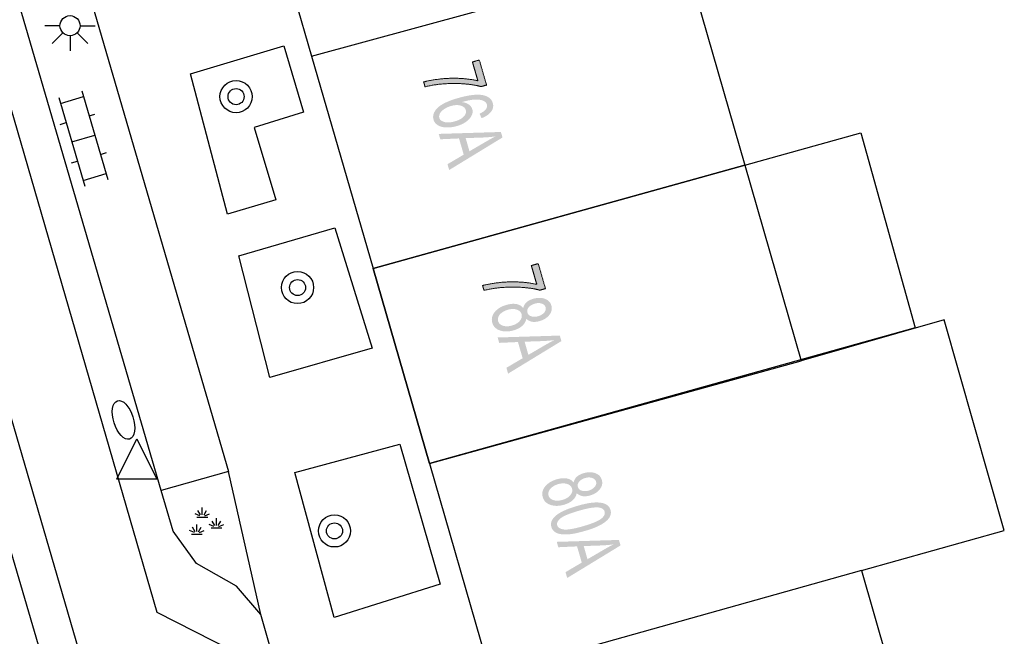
# Model space of a CAD drawing. Header units: metres. Extents: x 134521 to 134907, y 396000 to 396359.
# Tile 114 of 135: x 134858 to 134882, y 396227 to 396242. Entities that reach past the tile are written whole.
import ezdxf

# ---------------------------------------------------------------- set-up
doc = ezdxf.new("R2010")
doc.units = ezdxf.units.M
doc.header["$MEASUREMENT"] = 0

msp = doc.modelspace()

# ---------------------------------------------------------------- hatches: boundary and pattern name
at = {"linetype": 'Continuous', "lineweight": 0, "extrusion": (0, 0, -1)}
h = msp.add_hatch(color=251, dxfattribs=at)
edge = h.paths.add_edge_path()
edge.add_line((-134869.227, 396241.154), (-134869.398, 396241.203))
edge.add_line((-134869.398, 396241.203), (-134869.578, 396240.581))
edge.add_line((-134869.578, 396240.581), (-134869.44, 396240.541))
edge.add_spline(control_points=[(-134869.44, 396240.541), (-134869.267, 396240.591), (-134868.998, 396240.611), (-134868.729, 396240.63), (-134868.459, 396240.605), (-134868.267, 396240.588), (-134868.049, 396240.536)], knot_values=[0, 0, 0, 0.333333, 0.333333, 0.666667, 0.666667, 1, 1, 1], degree=2, periodic=0)
edge.add_line((-134868.049, 396240.536), (-134868.014, 396240.657))
edge.add_spline(control_points=[(-134868.014, 396240.657), (-134868.185, 396240.704), (-134868.438, 396240.732), (-134868.691, 396240.759), (-134868.938, 396240.744), (-134869.184, 396240.729), (-134869.363, 396240.684)], knot_values=[0, 0, 0, 0.333333, 0.333333, 0.666667, 0.666667, 1, 1, 1], degree=2, periodic=0)
edge.add_line((-134869.363, 396240.684), (-134869.227, 396241.154))
h = msp.add_hatch(color=251, dxfattribs=at)
edge = h.paths.add_edge_path()
edge.add_line((-134869.454, 396239.755), (-134869.406, 396239.868))
edge.add_spline(control_points=[(-134869.406, 396239.868), (-134869.506, 396239.914), (-134869.545, 396239.957), (-134869.607, 396240.027), (-134869.587, 396240.097), (-134869.57, 396240.154), (-134869.511, 396240.183), (-134869.434, 396240.221), (-134869.307, 396240.219), (-134869.181, 396240.218), (-134868.964, 396240.156), (-134869.074, 396240.142), (-134869.139, 396240.094), (-134869.204, 396240.046), (-134869.224, 396239.978), (-134869.258, 396239.86), (-134869.152, 396239.739), (-134869.046, 396239.619), (-134868.839, 396239.559), (-134868.704, 396239.52), (-134868.576, 396239.525), (-134868.448, 396239.53), (-134868.367, 396239.581), (-134868.285, 396239.631), (-134868.26, 396239.718), (-134868.217, 396239.865), (-134868.353, 396240.005), (-134868.489, 396240.145), (-134868.862, 396240.254), (-134869.279, 396240.374), (-134869.499, 396240.326), (-134869.69, 396240.284), (-134869.734, 396240.132), (-134869.767, 396240.019), (-134869.692, 396239.918), (-134869.618, 396239.818), (-134869.454, 396239.755)], knot_values=[0, 0, 0, 0.055556, 0.055556, 0.111111, 0.111111, 0.166667, 0.166667, 0.222222, 0.222222, 0.277778, 0.277778, 0.333333, 0.333333, 0.388889, 0.388889, 0.444444, 0.444444, 0.5, 0.5, 0.555556, 0.555556, 0.611111, 0.611111, 0.666667, 0.666667, 0.722222, 0.722222, 0.777778, 0.777778, 0.833333, 0.833333, 0.888889, 0.888889, 0.944444, 0.944444, 1, 1, 1], degree=2, periodic=0)
edge = h.paths.add_edge_path(flags=16)
edge.add_spline(control_points=[(-134868.694, 396240.058), (-134868.602, 396240.032), (-134868.526, 396239.981), (-134868.45, 396239.931), (-134868.42, 396239.872), (-134868.389, 396239.813), (-134868.404, 396239.762), (-134868.426, 396239.687), (-134868.532, 396239.66), (-134868.638, 396239.632), (-134868.793, 396239.677), (-134868.943, 396239.721), (-134869.014, 396239.798), (-134869.084, 396239.876), (-134869.061, 396239.957), (-134869.038, 396240.037), (-134868.936, 396240.068), (-134868.833, 396240.098), (-134868.694, 396240.058)], knot_values=[0, 0, 0, 0.111111, 0.111111, 0.222222, 0.222222, 0.333333, 0.333333, 0.444444, 0.444444, 0.555556, 0.555556, 0.666667, 0.666667, 0.777778, 0.777778, 0.888889, 0.888889, 1, 1, 1], degree=2, periodic=0)
h = msp.add_hatch(color=251, dxfattribs=at)
h.paths.add_polyline_path([(-134868.649, 396238.465), (-134869.976, 396239.275), (-134869.936, 396239.412), (-134868.389, 396239.364), (-134868.428, 396239.23), (-134868.894, 396239.251), (-134869.011, 396238.848), (-134868.607, 396238.61)])
edge = h.paths.add_edge_path(flags=16)
edge.add_line((-134869.06, 396239.259), (-134869.154, 396238.932))
edge.add_line((-134869.154, 396238.932), (-134869.525, 396239.149))
edge.add_spline(control_points=[(-134869.525, 396239.149), (-134869.694, 396239.247), (-134869.804, 396239.303), (-134869.66, 396239.282), (-134869.513, 396239.275)], knot_values=[0, 0, 0, 0.5, 0.5, 1, 1, 1], degree=2, periodic=0)
edge.add_line((-134869.513, 396239.275), (-134869.06, 396239.259))
h = msp.add_hatch(color=251, dxfattribs=at)
edge = h.paths.add_edge_path()
edge.add_line((-134870.693, 396236.087), (-134870.864, 396236.136))
edge.add_line((-134870.864, 396236.136), (-134871.044, 396235.514))
edge.add_line((-134871.044, 396235.514), (-134870.906, 396235.474))
edge.add_spline(control_points=[(-134870.906, 396235.474), (-134870.733, 396235.524), (-134870.464, 396235.544), (-134870.195, 396235.563), (-134869.925, 396235.538), (-134869.733, 396235.521), (-134869.515, 396235.469)], knot_values=[0, 0, 0, 0.333333, 0.333333, 0.666667, 0.666667, 1, 1, 1], degree=2, periodic=0)
edge.add_line((-134869.515, 396235.469), (-134869.48, 396235.59))
edge.add_spline(control_points=[(-134869.48, 396235.59), (-134869.651, 396235.637), (-134869.904, 396235.665), (-134870.157, 396235.692), (-134870.404, 396235.677), (-134870.65, 396235.662), (-134870.829, 396235.617)], knot_values=[0, 0, 0, 0.333333, 0.333333, 0.666667, 0.666667, 1, 1, 1], degree=2, periodic=0)
edge.add_line((-134870.829, 396235.617), (-134870.693, 396236.087))
h = msp.add_hatch(color=251, dxfattribs=at)
edge = h.paths.add_edge_path()
edge.add_spline(control_points=[(-134870.49, 396235.03), (-134870.509, 396235.116), (-134870.573, 396235.173), (-134870.637, 396235.23), (-134870.741, 396235.26), (-134870.898, 396235.306), (-134871.027, 396235.261), (-134871.156, 396235.217), (-134871.192, 396235.092), (-134871.228, 396234.967), (-134871.141, 396234.858), (-134871.054, 396234.75), (-134870.897, 396234.705), (-134870.797, 396234.676), (-134870.713, 396234.689), (-134870.628, 396234.703), (-134870.567, 396234.763), (-134870.55, 396234.662), (-134870.467, 396234.587), (-134870.384, 396234.513), (-134870.25, 396234.474), (-134870.065, 396234.421), (-134869.914, 396234.472), (-134869.763, 396234.522), (-134869.722, 396234.664), (-134869.681, 396234.806), (-134869.782, 396234.93), (-134869.883, 396235.054), (-134870.072, 396235.108), (-134870.213, 396235.149), (-134870.321, 396235.129), (-134870.43, 396235.109), (-134870.49, 396235.03)], knot_values=[0, 0, 0, 0.0625, 0.0625, 0.125, 0.125, 0.1875, 0.1875, 0.25, 0.25, 0.3125, 0.3125, 0.375, 0.375, 0.4375, 0.4375, 0.5, 0.5, 0.5625, 0.5625, 0.625, 0.625, 0.6875, 0.6875, 0.75, 0.75, 0.8125, 0.8125, 0.875, 0.875, 0.9375, 0.9375, 1, 1, 1], degree=2, periodic=0)
edge = h.paths.add_edge_path(flags=16)
edge.add_spline(control_points=[(-134870.106, 396234.987), (-134870.03, 396234.965), (-134869.966, 396234.92), (-134869.902, 396234.876), (-134869.877, 396234.818), (-134869.852, 396234.759), (-134869.867, 396234.705), (-134869.892, 396234.621), (-134869.989, 396234.59), (-134870.087, 396234.559), (-134870.213, 396234.595), (-134870.341, 396234.632), (-134870.408, 396234.713), (-134870.475, 396234.793), (-134870.45, 396234.878), (-134870.426, 396234.962), (-134870.328, 396234.992), (-134870.23, 396235.022), (-134870.106, 396234.987)], knot_values=[0, 0, 0, 0.111111, 0.111111, 0.222222, 0.222222, 0.333333, 0.333333, 0.444444, 0.444444, 0.555556, 0.555556, 0.666667, 0.666667, 0.777778, 0.777778, 0.888889, 0.888889, 1, 1, 1], degree=2, periodic=0)
edge = h.paths.add_edge_path(flags=16)
edge.add_spline(control_points=[(-134870.783, 396235.14), (-134870.681, 396235.111), (-134870.628, 396235.049), (-134870.576, 396234.987), (-134870.597, 396234.917), (-134870.616, 396234.848), (-134870.693, 396234.824), (-134870.77, 396234.799), (-134870.863, 396234.826), (-134870.96, 396234.855), (-134871.014, 396234.918), (-134871.067, 396234.982), (-134871.048, 396235.049), (-134871.028, 396235.116), (-134870.951, 396235.141), (-134870.873, 396235.167), (-134870.783, 396235.14)], knot_values=[0, 0, 0, 0.125, 0.125, 0.25, 0.25, 0.375, 0.375, 0.5, 0.5, 0.625, 0.625, 0.75, 0.75, 0.875, 0.875, 1, 1, 1], degree=2, periodic=0)
h = msp.add_hatch(color=251, dxfattribs=at)
h.paths.add_polyline_path([(-134870.115, 396233.398), (-134871.442, 396234.208), (-134871.402, 396234.345), (-134869.855, 396234.297), (-134869.894, 396234.163), (-134870.36, 396234.184), (-134870.477, 396233.781), (-134870.073, 396233.543)])
edge = h.paths.add_edge_path(flags=16)
edge.add_line((-134870.526, 396234.192), (-134870.62, 396233.865))
edge.add_line((-134870.62, 396233.865), (-134870.991, 396234.082))
edge.add_spline(control_points=[(-134870.991, 396234.082), (-134871.16, 396234.18), (-134871.27, 396234.236), (-134871.126, 396234.215), (-134870.979, 396234.208)], knot_values=[0, 0, 0, 0.5, 0.5, 1, 1, 1], degree=2, periodic=0)
edge.add_line((-134870.979, 396234.208), (-134870.526, 396234.192))
h = msp.add_hatch(color=251, dxfattribs=at)
edge = h.paths.add_edge_path()
edge.add_spline(control_points=[(-134871.745, 396230.69), (-134871.764, 396230.776), (-134871.828, 396230.833), (-134871.892, 396230.89), (-134871.996, 396230.92), (-134872.153, 396230.966), (-134872.282, 396230.921), (-134872.411, 396230.877), (-134872.447, 396230.752), (-134872.483, 396230.627), (-134872.396, 396230.518), (-134872.309, 396230.41), (-134872.152, 396230.365), (-134872.052, 396230.336), (-134871.968, 396230.349), (-134871.883, 396230.363), (-134871.822, 396230.423), (-134871.805, 396230.322), (-134871.722, 396230.247), (-134871.639, 396230.173), (-134871.505, 396230.134), (-134871.32, 396230.081), (-134871.169, 396230.132), (-134871.018, 396230.182), (-134870.977, 396230.324), (-134870.936, 396230.466), (-134871.037, 396230.59), (-134871.138, 396230.714), (-134871.327, 396230.768), (-134871.468, 396230.809), (-134871.576, 396230.789), (-134871.685, 396230.769), (-134871.745, 396230.69)], knot_values=[0, 0, 0, 0.0625, 0.0625, 0.125, 0.125, 0.1875, 0.1875, 0.25, 0.25, 0.3125, 0.3125, 0.375, 0.375, 0.4375, 0.4375, 0.5, 0.5, 0.5625, 0.5625, 0.625, 0.625, 0.6875, 0.6875, 0.75, 0.75, 0.8125, 0.8125, 0.875, 0.875, 0.9375, 0.9375, 1, 1, 1], degree=2, periodic=0)
edge = h.paths.add_edge_path(flags=16)
edge.add_spline(control_points=[(-134871.361, 396230.647), (-134871.285, 396230.625), (-134871.221, 396230.58), (-134871.157, 396230.536), (-134871.132, 396230.478), (-134871.107, 396230.42), (-134871.122, 396230.365), (-134871.147, 396230.281), (-134871.244, 396230.25), (-134871.342, 396230.219), (-134871.468, 396230.255), (-134871.596, 396230.292), (-134871.663, 396230.373), (-134871.73, 396230.453), (-134871.705, 396230.538), (-134871.681, 396230.622), (-134871.583, 396230.652), (-134871.485, 396230.682), (-134871.361, 396230.647)], knot_values=[0, 0, 0, 0.111111, 0.111111, 0.222222, 0.222222, 0.333333, 0.333333, 0.444444, 0.444444, 0.555556, 0.555556, 0.666667, 0.666667, 0.777778, 0.777778, 0.888889, 0.888889, 1, 1, 1], degree=2, periodic=0)
edge = h.paths.add_edge_path(flags=16)
edge.add_spline(control_points=[(-134872.038, 396230.801), (-134871.936, 396230.771), (-134871.883, 396230.709), (-134871.831, 396230.647), (-134871.852, 396230.577), (-134871.871, 396230.509), (-134871.948, 396230.484), (-134872.025, 396230.46), (-134872.118, 396230.487), (-134872.215, 396230.515), (-134872.268, 396230.578), (-134872.322, 396230.642), (-134872.303, 396230.709), (-134872.283, 396230.776), (-134872.205, 396230.801), (-134872.128, 396230.827), (-134872.038, 396230.801)], knot_values=[0, 0, 0, 0.125, 0.125, 0.25, 0.25, 0.375, 0.375, 0.5, 0.5, 0.625, 0.625, 0.75, 0.75, 0.875, 0.875, 1, 1, 1], degree=2, periodic=0)
h = msp.add_hatch(color=251, dxfattribs=at)
edge = h.paths.add_edge_path()
edge.add_spline(control_points=[(-134871.837, 396230.106), (-134872.092, 396230.18), (-134872.258, 396230.19), (-134872.424, 396230.2), (-134872.529, 396230.155), (-134872.633, 396230.111), (-134872.663, 396230.006), (-134872.685, 396229.929), (-134872.656, 396229.857), (-134872.626, 396229.785), (-134872.549, 396229.722), (-134872.472, 396229.658), (-134872.352, 396229.6), (-134872.232, 396229.542), (-134872.018, 396229.48), (-134871.765, 396229.407), (-134871.599, 396229.396), (-134871.433, 396229.386), (-134871.328, 396229.43), (-134871.223, 396229.475), (-134871.193, 396229.58), (-134871.152, 396229.719), (-134871.278, 396229.841), (-134871.431, 396229.988), (-134871.837, 396230.106)], knot_values=[0, 0, 0, 0.083333, 0.083333, 0.166667, 0.166667, 0.25, 0.25, 0.333333, 0.333333, 0.416667, 0.416667, 0.5, 0.5, 0.583333, 0.583333, 0.666667, 0.666667, 0.75, 0.75, 0.833333, 0.833333, 0.916667, 0.916667, 1, 1, 1], degree=2, periodic=0)
edge = h.paths.add_edge_path(flags=16)
edge.add_spline(control_points=[(-134871.872, 396229.984), (-134871.517, 396229.881), (-134871.415, 396229.792), (-134871.314, 396229.703), (-134871.338, 396229.622), (-134871.361, 396229.541), (-134871.495, 396229.52), (-134871.628, 396229.499), (-134871.983, 396229.601), (-134872.339, 396229.705), (-134872.44, 396229.793), (-134872.541, 396229.882), (-134872.517, 396229.965), (-134872.493, 396230.046), (-134872.376, 396230.065), (-134872.227, 396230.087), (-134871.872, 396229.984)], knot_values=[0, 0, 0, 0.125, 0.125, 0.25, 0.25, 0.375, 0.375, 0.5, 0.5, 0.625, 0.625, 0.75, 0.75, 0.875, 0.875, 1, 1, 1], degree=2, periodic=0)
h = msp.add_hatch(color=251, dxfattribs=at)
h.paths.add_polyline_path([(-134871.586, 396228.312), (-134872.913, 396229.122), (-134872.873, 396229.259), (-134871.326, 396229.211), (-134871.365, 396229.077), (-134871.831, 396229.098), (-134871.948, 396228.695), (-134871.544, 396228.457)])
edge = h.paths.add_edge_path(flags=16)
edge.add_line((-134871.997, 396229.106), (-134872.091, 396228.779))
edge.add_line((-134872.091, 396228.779), (-134872.462, 396228.996))
edge.add_spline(control_points=[(-134872.462, 396228.996), (-134872.631, 396229.094), (-134872.741, 396229.15), (-134872.597, 396229.129), (-134872.45, 396229.122)], knot_values=[0, 0, 0, 0.5, 0.5, 1, 1, 1], degree=2, periodic=0)
edge.add_line((-134872.45, 396229.122), (-134871.997, 396229.106))

# ---------------------------------------------------------------- linework, layer by layer
at = {"color": 251}
for p, q in [((134861.379, 396227.456), (134854.818, 396250.102)), ((134857.563, 396250.135), (134863.154, 396230.965)), ((134861.485, 396230.49), (134855.881, 396249.692)), ((134852.744, 396249.476), (134859.943, 396224.744)), ((134863.76, 396246.37), (134865.227, 396241.298)), ((134865.227, 396241.298), (134874.49, 396243.845)), ((134874.49, 396243.845), (134876.004, 396238.586)), ((134859.43, 396223.22), (134853.53, 396243.35)), ((134858.964, 396242.057), (134858.589, 396242.057)), ((134859.464, 396242.057), (134859.839, 396242.057)), ((134859.037, 396241.88), (134858.772, 396241.615)), ((134859.214, 396241.807), (134859.214, 396241.432)), ((134859.656, 396241.615), (134859.391, 396241.88)), ((134862.21, 396240.861), (134864.538, 396241.557)), ((134864.538, 396241.557), (134865.021, 396239.907)), ((134865.227, 396241.298), (134866.756, 396236.013)), ((134863.136, 396237.364), (134862.21, 396240.861)), ((134859.507, 396240.438), (134860.158, 396238.232)), ((134858.932, 396240.268), (134859.583, 396238.062)), ((134858.974, 396240.124), (134859.55, 396240.294)), ((134859.691, 396239.814), (134859.835, 396239.857)), ((134865.021, 396239.907), (134863.799, 396239.522)), ((134858.972, 396239.602), (134859.116, 396239.645)), ((134859.257, 396239.165), (134859.833, 396239.335)), ((134863.799, 396239.522), (134864.335, 396237.721)), ((134876.004, 396238.586), (134878.894, 396239.39)), ((134878.894, 396239.39), (134880.245, 396234.535)), ((134859.974, 396238.855), (134860.118, 396238.898)), ((134859.255, 396238.643), (134859.399, 396238.686)), ((134876.004, 396238.586), (134866.756, 396236.013)), ((134866.756, 396236.013), (134876.004, 396238.586)), ((134876.004, 396238.586), (134877.406, 396233.715)), ((134859.54, 396238.206), (134860.116, 396238.376)), ((134864.335, 396237.721), (134863.136, 396237.364)), ((134863.413, 396236.328), (134865.804, 396237.03)), ((134865.804, 396237.03), (134866.73, 396234.029)), ((134864.189, 396233.303), (134863.413, 396236.328)), ((134866.756, 396236.013), (134868.158, 396231.165)), ((134868.158, 396231.165), (134866.756, 396236.013)), ((134880.962, 396234.734), (134877.406, 396233.715)), ((134882.462, 396229.495), (134880.962, 396234.734)), ((134880.245, 396234.535), (134868.158, 396231.165)), ((134866.73, 396234.029), (134864.189, 396233.303)), ((134868.158, 396231.165), (134877.406, 396233.715)), ((134860.377, 396230.771), (134860.877, 396231.771)), ((134860.877, 396231.771), (134861.377, 396230.771)), ((134864.811, 396230.939), (134867.417, 396231.646)), ((134867.417, 396231.646), (134868.428, 396228.155)), ((134868.158, 396231.165), (134869.678, 396225.911)), ((134861.377, 396230.771), (134860.377, 396230.771)), ((134863.154, 396230.965), (134861.485, 396230.49)), ((134863.96, 396227.4), (134863.154, 396230.965)), ((134865.788, 396227.325), (134864.811, 396230.939)), ((134861.78, 396229.48), (134861.485, 396230.49)), ((134862.506, 396229.883), (134862.506, 396230.062)), ((134862.443, 396229.858), (134862.325, 396229.909)), ((134862.371, 396229.822), (134862.641, 396229.822)), ((134862.462, 396229.88), (134862.397, 396229.991)), ((134862.549, 396229.88), (134862.614, 396229.991)), ((134862.568, 396229.858), (134862.686, 396229.909)), ((134862.858, 396229.62), (134862.858, 396229.799)), ((134862.327, 396229.463), (134862.262, 396229.574)), ((134862.37, 396229.466), (134862.37, 396229.645)), ((134862.414, 396229.463), (134862.479, 396229.574)), ((134862.796, 396229.595), (134862.678, 396229.646)), ((134862.723, 396229.559), (134862.994, 396229.559)), ((134862.815, 396229.617), (134862.75, 396229.728)), ((134862.902, 396229.617), (134862.967, 396229.728)), ((134862.921, 396229.595), (134863.039, 396229.646)), ((134862.36, 396228.67), (134861.78, 396229.48)), ((134862.308, 396229.441), (134862.19, 396229.492)), ((134862.235, 396229.405), (134862.506, 396229.405)), ((134862.433, 396229.441), (134862.551, 396229.492)), ((134878.907, 396228.502), (134882.462, 396229.495)), ((134863.36, 396228.11), (134862.36, 396228.67)), ((134878.907, 396228.502), (134869.678, 396225.911)), ((134878.907, 396228.502), (134880.451, 396223.137)), ((134863.96, 396227.4), (134863.36, 396228.11)), ((134868.428, 396228.155), (134865.788, 396227.325)), ((134863.256, 396226.496), (134861.379, 396227.456)), ((134870.72, 396204.36), (134863.96, 396227.4))]:
    msp.add_line(p, q, dxfattribs=at)
for centre, radius in [((134859.214, 396242.057), 0.25), ((134863.346, 396240.291), 0.4), ((134863.346, 396240.291), 0.2), ((134864.876, 396235.54), 0.4), ((134864.876, 396235.54), 0.2), ((134865.795, 396229.483), 0.4), ((134865.795, 396229.483), 0.2)]:
    msp.add_circle(centre, radius, dxfattribs=at)
msp.add_ellipse((134860.545, 396232.247), major_axis=(0.15, -0.477), ratio=0.493984, dxfattribs=at)
at = {"color": 251, "linetype": 'Continuous', "lineweight": 0}
for points in [[(134869.227, 396241.154), (134869.312, 396241.178), (134869.398, 396241.203), (134869.488, 396240.892), (134869.578, 396240.581), (134869.509, 396240.561), (134869.44, 396240.541), (134869.267, 396240.591), (134868.998, 396240.611), (134868.729, 396240.63), (134868.459, 396240.605), (134868.267, 396240.588), (134868.049, 396240.536), (134868.032, 396240.596), (134868.014, 396240.657), (134868.185, 396240.704), (134868.438, 396240.732), (134868.691, 396240.759), (134868.938, 396240.744), (134869.184, 396240.729), (134869.363, 396240.684), (134869.295, 396240.919), (134869.227, 396241.154)], [(134870.693, 396236.087), (134870.778, 396236.111), (134870.864, 396236.136), (134870.954, 396235.825), (134871.044, 396235.514), (134870.975, 396235.494), (134870.906, 396235.474), (134870.733, 396235.524), (134870.464, 396235.544), (134870.195, 396235.563), (134869.925, 396235.538), (134869.733, 396235.521), (134869.515, 396235.469), (134869.498, 396235.529), (134869.48, 396235.59), (134869.651, 396235.637), (134869.904, 396235.665), (134870.157, 396235.692), (134870.404, 396235.677), (134870.65, 396235.662), (134870.829, 396235.617), (134870.761, 396235.852), (134870.693, 396236.087)]]:
    msp.add_open_spline(points, degree=2, knots=[0, 0, 0, 0.066667, 0.066667, 0.133333, 0.133333, 0.2, 0.2, 0.266667, 0.266667, 0.333333, 0.333333, 0.4, 0.4, 0.6, 0.6, 0.666667, 0.666667, 0.733333, 0.733333, 0.8, 0.8, 1, 1, 1], dxfattribs=at)

doc.saveas('drawing.dxf')
